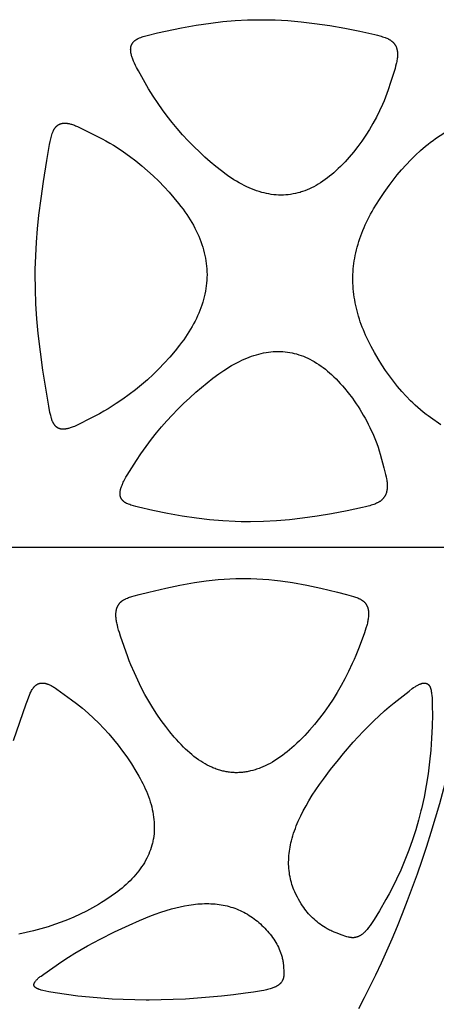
# Model space of a CAD drawing. Header units: millimetres. Extents: x 1250 to 1725, y 0 to 1655.
# Tile 174 of 256: x 1549 to 1581, y 1158 to 1233. Entities that reach past the tile are written whole.
import ezdxf

# ---------------------------------------------------------------- set-up
doc = ezdxf.new("R2010")
doc.units = ezdxf.units.MM
doc.header["$MEASUREMENT"] = 0
doc.layers.add('Crea2D$visibili$tangenti', color=7, linetype='Continuous', true_color=0x000000)

msp = doc.modelspace()

# ---------------------------------------------------------------- linework, layer by layer
at = {"layer": 'Crea2D$visibili$tangenti'}
msp.add_line((1547.003, 1192.518), (1584.598, 1192.518), dxfattribs=at)
for points in [[(1568.79, 1219.42), (1568.696, 1219.421), (1568.602, 1219.425), (1568.415, 1219.436), (1568.228, 1219.454), (1568.042, 1219.478), (1567.857, 1219.508), (1567.673, 1219.544), (1567.49, 1219.585), (1567.308, 1219.633), (1567.112, 1219.69), (1566.917, 1219.754), (1566.724, 1219.823), (1566.533, 1219.898), (1566.345, 1219.978), (1566.158, 1220.064), (1565.974, 1220.153), (1565.791, 1220.247), (1565.586, 1220.36), (1565.384, 1220.477), (1565.184, 1220.599), (1564.987, 1220.725), (1564.793, 1220.855), (1564.601, 1220.989), (1564.224, 1221.266), (1563.795, 1221.605), (1563.376, 1221.957), (1562.967, 1222.32), (1562.567, 1222.693), (1562.12, 1223.13), (1561.683, 1223.578), (1561.257, 1224.037), (1560.845, 1224.508), (1560.462, 1224.97), (1560.091, 1225.442), (1559.733, 1225.924), (1559.387, 1226.414), (1559.013, 1226.976), (1558.833, 1227.262), (1558.658, 1227.551), (1557.892, 1228.907), (1557.743, 1229.179), (1557.663, 1229.334), (1557.587, 1229.49), (1557.516, 1229.648), (1557.482, 1229.728), (1557.45, 1229.809), (1557.427, 1229.873), (1557.404, 1229.937), (1557.383, 1230.002), (1557.364, 1230.067), (1557.347, 1230.132), (1557.331, 1230.198), (1557.324, 1230.232), (1557.318, 1230.265), (1557.312, 1230.298), (1557.307, 1230.332), (1557.3, 1230.393), (1557.298, 1230.423), (1557.295, 1230.454), (1557.294, 1230.485), (1557.293, 1230.516), (1557.293, 1230.547), (1557.294, 1230.578), (1557.295, 1230.609), (1557.298, 1230.64), (1557.301, 1230.671), (1557.305, 1230.701), (1557.31, 1230.732), (1557.313, 1230.747), (1557.317, 1230.762), (1557.32, 1230.777), (1557.324, 1230.792), (1557.328, 1230.807), (1557.333, 1230.821), (1557.337, 1230.834), (1557.341, 1230.847), (1557.35, 1230.872), (1557.361, 1230.897), (1557.372, 1230.922), (1557.384, 1230.946), (1557.396, 1230.97), (1557.41, 1230.993), (1557.424, 1231.017), (1557.439, 1231.039), (1557.455, 1231.061), (1557.471, 1231.083), (1557.488, 1231.104), (1557.506, 1231.124), (1557.524, 1231.144), (1557.543, 1231.164), (1557.562, 1231.183), (1557.584, 1231.203), (1557.607, 1231.222), (1557.63, 1231.241), (1557.654, 1231.259), (1557.679, 1231.276), (1557.704, 1231.293), (1557.729, 1231.309), (1557.755, 1231.325), (1557.781, 1231.34), (1557.807, 1231.354), (1557.834, 1231.368), (1557.861, 1231.382), (1557.916, 1231.407), (1557.972, 1231.432), (1558.065, 1231.47), (1558.16, 1231.504), (1558.255, 1231.537), (1558.351, 1231.566), (1558.545, 1231.621), (1559.344, 1231.815), (1559.95, 1231.949), (1561.168, 1232.191), (1562.286, 1232.39), (1563.408, 1232.559), (1564.342, 1232.67), (1565.28, 1232.751), (1566.219, 1232.802), (1567.159, 1232.821), (1567.277, 1232.821), (1567.394, 1232.821), (1567.871, 1232.816), (1568.348, 1232.802), (1569.299, 1232.75), (1570.325, 1232.661), (1571.347, 1232.541), (1572.504, 1232.368), (1573.658, 1232.166), (1574.805, 1231.941), (1575.945, 1231.687), (1576.145, 1231.637), (1576.345, 1231.584), (1576.444, 1231.555), (1576.543, 1231.524), (1576.641, 1231.491), (1576.738, 1231.456), (1576.804, 1231.43), (1576.869, 1231.403), (1576.934, 1231.374), (1576.966, 1231.359), (1576.997, 1231.343), (1577.028, 1231.326), (1577.059, 1231.309), (1577.089, 1231.292), (1577.119, 1231.273), (1577.149, 1231.254), (1577.178, 1231.235), (1577.207, 1231.214), (1577.234, 1231.193), (1577.258, 1231.174), (1577.281, 1231.154), (1577.304, 1231.134), (1577.326, 1231.113), (1577.348, 1231.092), (1577.369, 1231.07), (1577.389, 1231.047), (1577.409, 1231.024), (1577.429, 1231.001), (1577.447, 1230.977), (1577.465, 1230.952), (1577.483, 1230.927), (1577.499, 1230.902), (1577.515, 1230.876), (1577.53, 1230.85), (1577.545, 1230.823), (1577.559, 1230.794), (1577.572, 1230.765), (1577.585, 1230.736), (1577.596, 1230.706), (1577.607, 1230.676), (1577.617, 1230.646), (1577.626, 1230.615), (1577.635, 1230.584), (1577.642, 1230.553), (1577.649, 1230.522), (1577.656, 1230.49), (1577.661, 1230.459), (1577.666, 1230.427), (1577.671, 1230.395), (1577.674, 1230.364), (1577.678, 1230.332), (1577.682, 1230.265), (1577.684, 1230.198), (1577.684, 1230.13), (1577.682, 1230.063), (1577.678, 1229.995), (1577.672, 1229.928), (1577.665, 1229.861), (1577.656, 1229.794), (1577.642, 1229.705), (1577.626, 1229.617), (1577.607, 1229.53), (1577.587, 1229.442), (1577.543, 1229.269), (1577.494, 1229.096), (1577.16, 1228.011), (1576.982, 1227.472), (1576.879, 1227.184), (1576.768, 1226.899), (1576.652, 1226.616), (1576.53, 1226.335), (1576.305, 1225.849), (1576.066, 1225.369), (1575.811, 1224.898), (1575.54, 1224.436), (1575.256, 1223.989), (1574.957, 1223.551), (1574.643, 1223.124), (1574.316, 1222.706), (1574.002, 1222.33), (1573.84, 1222.146), (1573.676, 1221.965), (1573.508, 1221.787), (1573.337, 1221.612), (1573.162, 1221.441), (1572.983, 1221.274), (1572.825, 1221.132), (1572.664, 1220.994), (1572.499, 1220.859), (1572.332, 1220.728), (1572.161, 1220.601), (1571.987, 1220.479), (1571.81, 1220.362), (1571.63, 1220.251), (1571.464, 1220.155), (1571.295, 1220.064), (1571.124, 1219.978), (1570.951, 1219.898), (1570.775, 1219.823), (1570.597, 1219.753), (1570.416, 1219.69), (1570.325, 1219.661), (1570.234, 1219.633), (1570.057, 1219.585), (1569.879, 1219.543), (1569.699, 1219.507), (1569.519, 1219.477), (1569.337, 1219.453), (1569.155, 1219.436), (1568.972, 1219.425), (1568.881, 1219.421)], [(1550.001, 1213.384), (1550.006, 1213.744), (1550.039, 1214.78), (1550.098, 1215.814), (1550.182, 1216.847), (1550.287, 1217.878), (1550.445, 1219.165), (1550.626, 1220.449), (1550.877, 1222.06), (1550.981, 1222.68), (1551.097, 1223.299), (1551.14, 1223.507), (1551.188, 1223.714), (1551.214, 1223.817), (1551.243, 1223.919), (1551.273, 1224.021), (1551.306, 1224.122), (1551.326, 1224.179), (1551.347, 1224.235), (1551.37, 1224.291), (1551.382, 1224.318), (1551.394, 1224.346), (1551.407, 1224.373), (1551.421, 1224.399), (1551.435, 1224.426), (1551.449, 1224.452), (1551.464, 1224.477), (1551.48, 1224.502), (1551.497, 1224.527), (1551.514, 1224.551), (1551.531, 1224.574), (1551.548, 1224.595), (1551.567, 1224.616), (1551.585, 1224.637), (1551.604, 1224.657), (1551.624, 1224.677), (1551.645, 1224.696), (1551.666, 1224.714), (1551.687, 1224.732), (1551.709, 1224.749), (1551.732, 1224.765), (1551.755, 1224.781), (1551.778, 1224.795), (1551.802, 1224.809), (1551.827, 1224.822), (1551.839, 1224.829), (1551.852, 1224.835), (1551.864, 1224.84), (1551.877, 1224.846), (1551.903, 1224.856), (1551.929, 1224.866), (1551.956, 1224.875), (1551.982, 1224.882), (1552.009, 1224.889), (1552.037, 1224.896), (1552.064, 1224.901), (1552.092, 1224.906), (1552.119, 1224.91), (1552.147, 1224.913), (1552.175, 1224.915), (1552.203, 1224.917), (1552.231, 1224.918), (1552.258, 1224.918), (1552.286, 1224.918), (1552.317, 1224.917), (1552.348, 1224.915), (1552.38, 1224.913), (1552.41, 1224.91), (1552.441, 1224.906), (1552.472, 1224.902), (1552.503, 1224.897), (1552.533, 1224.892), (1552.594, 1224.88), (1552.655, 1224.866), (1552.715, 1224.85), (1552.775, 1224.833), (1552.853, 1224.809), (1552.931, 1224.783), (1553.008, 1224.755), (1553.085, 1224.725), (1553.16, 1224.694), (1553.236, 1224.661), (1553.385, 1224.592), (1554.654, 1223.96), (1555.119, 1223.718), (1555.407, 1223.559), (1555.691, 1223.394), (1555.972, 1223.224), (1556.25, 1223.048), (1556.739, 1222.723), (1557.216, 1222.384), (1557.683, 1222.029), (1558.139, 1221.661), (1558.584, 1221.28), (1559.018, 1220.886), (1559.44, 1220.479), (1559.85, 1220.06), (1560.233, 1219.646), (1560.602, 1219.222), (1560.958, 1218.786), (1561.13, 1218.563), (1561.298, 1218.337), (1561.439, 1218.14), (1561.577, 1217.941), (1561.71, 1217.739), (1561.84, 1217.535), (1561.965, 1217.327), (1562.085, 1217.117), (1562.199, 1216.904), (1562.309, 1216.689), (1562.404, 1216.487), (1562.495, 1216.283), (1562.58, 1216.077), (1562.659, 1215.868), (1562.733, 1215.658), (1562.802, 1215.446), (1562.864, 1215.232), (1562.921, 1215.016), (1562.968, 1214.813), (1563.009, 1214.608), (1563.045, 1214.402), (1563.074, 1214.196), (1563.097, 1213.989), (1563.114, 1213.78), (1563.124, 1213.572), (1563.127, 1213.362), (1563.127, 1213.342), (1563.124, 1213.129), (1563.114, 1212.916), (1563.098, 1212.704), (1563.075, 1212.493), (1563.045, 1212.282), (1563.01, 1212.072), (1562.968, 1211.864), (1562.92, 1211.656), (1562.865, 1211.444), (1562.803, 1211.233), (1562.736, 1211.024), (1562.663, 1210.816), (1562.585, 1210.611), (1562.501, 1210.408), (1562.413, 1210.206), (1562.32, 1210.007), (1562.214, 1209.794), (1562.103, 1209.583), (1561.988, 1209.374), (1561.868, 1209.169), (1561.743, 1208.966), (1561.614, 1208.765), (1561.481, 1208.567), (1561.345, 1208.372), (1561.188, 1208.157), (1561.027, 1207.946), (1560.695, 1207.53), (1560.285, 1207.045), (1559.861, 1206.574), (1559.445, 1206.141), (1559.015, 1205.722), (1558.573, 1205.317), (1558.118, 1204.925), (1557.652, 1204.547), (1557.174, 1204.182), (1556.687, 1203.832), (1556.19, 1203.495), (1555.878, 1203.293), (1555.562, 1203.097), (1555.242, 1202.908), (1554.918, 1202.725), (1554.353, 1202.427), (1553.147, 1201.828), (1552.989, 1201.757), (1552.909, 1201.724), (1552.828, 1201.692), (1552.747, 1201.662), (1552.664, 1201.634), (1552.607, 1201.616), (1552.548, 1201.6), (1552.489, 1201.584), (1552.43, 1201.571), (1552.371, 1201.56), (1552.341, 1201.555), (1552.311, 1201.551), (1552.281, 1201.547), (1552.251, 1201.544), (1552.22, 1201.542), (1552.19, 1201.54), (1552.162, 1201.539), (1552.134, 1201.539), (1552.106, 1201.539), (1552.078, 1201.54), (1552.049, 1201.542), (1552.021, 1201.545), (1551.993, 1201.549), (1551.965, 1201.554), (1551.937, 1201.559), (1551.909, 1201.566), (1551.882, 1201.573), (1551.868, 1201.577), (1551.855, 1201.582), (1551.841, 1201.586), (1551.828, 1201.591), (1551.815, 1201.596), (1551.802, 1201.601), (1551.789, 1201.607), (1551.776, 1201.612), (1551.763, 1201.618), (1551.751, 1201.625), (1551.739, 1201.631), (1551.727, 1201.637), (1551.716, 1201.644), (1551.704, 1201.651), (1551.693, 1201.658), (1551.682, 1201.665), (1551.671, 1201.673), (1551.66, 1201.68), (1551.65, 1201.688), (1551.639, 1201.696), (1551.618, 1201.713), (1551.598, 1201.73), (1551.579, 1201.748), (1551.559, 1201.767), (1551.541, 1201.786), (1551.523, 1201.806), (1551.506, 1201.826), (1551.489, 1201.847), (1551.472, 1201.869), (1551.457, 1201.89), (1551.442, 1201.912), (1551.425, 1201.938), (1551.409, 1201.965), (1551.393, 1201.992), (1551.379, 1202.02), (1551.365, 1202.048), (1551.351, 1202.076), (1551.339, 1202.104), (1551.326, 1202.133), (1551.303, 1202.191), (1551.282, 1202.25), (1551.263, 1202.309), (1551.244, 1202.369), (1551.212, 1202.483), (1551.182, 1202.597), (1551.129, 1202.827), (1551.04, 1203.29), (1550.8, 1204.671), (1550.583, 1206.057), (1550.394, 1207.446), (1550.235, 1208.839), (1550.132, 1209.972), (1550.056, 1211.108), (1550.011, 1212.245)], [(1568.563, 1207.486), (1568.741, 1207.481), (1568.919, 1207.471), (1569.096, 1207.455), (1569.273, 1207.433), (1569.449, 1207.404), (1569.624, 1207.37), (1569.798, 1207.331), (1569.97, 1207.285), (1570.146, 1207.232), (1570.32, 1207.173), (1570.493, 1207.108), (1570.663, 1207.037), (1570.83, 1206.961), (1570.996, 1206.88), (1571.159, 1206.795), (1571.319, 1206.704), (1571.497, 1206.596), (1571.671, 1206.483), (1571.842, 1206.364), (1572.009, 1206.241), (1572.173, 1206.113), (1572.334, 1205.981), (1572.492, 1205.845), (1572.646, 1205.706), (1572.818, 1205.543), (1572.987, 1205.377), (1573.151, 1205.207), (1573.312, 1205.034), (1573.469, 1204.857), (1573.624, 1204.677), (1573.923, 1204.31), (1574.232, 1203.903), (1574.382, 1203.696), (1574.528, 1203.486), (1574.67, 1203.274), (1574.808, 1203.059), (1574.942, 1202.841), (1575.072, 1202.621), (1575.202, 1202.39), (1575.328, 1202.156), (1575.45, 1201.92), (1575.567, 1201.682), (1575.68, 1201.441), (1575.788, 1201.199), (1575.992, 1200.708), (1576.096, 1200.439), (1576.194, 1200.169), (1576.286, 1199.896), (1576.371, 1199.62), (1576.65, 1198.589), (1576.777, 1198.07), (1576.814, 1197.906), (1576.846, 1197.742), (1576.86, 1197.659), (1576.873, 1197.576), (1576.883, 1197.493), (1576.891, 1197.409), (1576.896, 1197.345), (1576.899, 1197.28), (1576.9, 1197.215), (1576.9, 1197.15), (1576.897, 1197.085), (1576.893, 1197.02), (1576.887, 1196.956), (1576.879, 1196.892), (1576.874, 1196.86), (1576.868, 1196.829), (1576.862, 1196.799), (1576.855, 1196.768), (1576.847, 1196.737), (1576.839, 1196.707), (1576.83, 1196.676), (1576.82, 1196.646), (1576.809, 1196.616), (1576.798, 1196.587), (1576.786, 1196.557), (1576.774, 1196.528), (1576.761, 1196.5), (1576.746, 1196.472), (1576.732, 1196.444), (1576.716, 1196.416), (1576.7, 1196.389), (1576.682, 1196.363), (1576.664, 1196.337), (1576.646, 1196.312), (1576.626, 1196.287), (1576.606, 1196.262), (1576.586, 1196.239), (1576.565, 1196.215), (1576.543, 1196.192), (1576.52, 1196.17), (1576.497, 1196.149), (1576.474, 1196.127), (1576.45, 1196.107), (1576.425, 1196.087), (1576.401, 1196.068), (1576.375, 1196.049), (1576.347, 1196.029), (1576.318, 1196.01), (1576.289, 1195.991), (1576.259, 1195.973), (1576.229, 1195.956), (1576.198, 1195.939), (1576.167, 1195.923), (1576.136, 1195.908), (1576.073, 1195.878), (1576.009, 1195.851), (1575.944, 1195.825), (1575.879, 1195.8), (1575.774, 1195.763), (1575.667, 1195.729), (1575.56, 1195.697), (1575.453, 1195.666), (1575.237, 1195.611), (1575.019, 1195.559), (1573.828, 1195.302), (1572.631, 1195.077), (1571.532, 1194.893), (1570.429, 1194.734), (1569.438, 1194.62), (1568.443, 1194.535), (1567.446, 1194.481), (1566.448, 1194.461), (1566.331, 1194.461), (1566.213, 1194.461), (1565.74, 1194.466), (1565.268, 1194.479), (1564.324, 1194.53), (1563.327, 1194.616), (1562.332, 1194.734), (1561.218, 1194.903), (1560.108, 1195.102), (1558.999, 1195.323), (1557.897, 1195.576), (1557.701, 1195.626), (1557.506, 1195.68), (1557.409, 1195.71), (1557.313, 1195.742), (1557.218, 1195.776), (1557.123, 1195.813), (1557.068, 1195.837), (1557.013, 1195.862), (1556.985, 1195.876), (1556.959, 1195.889), (1556.932, 1195.904), (1556.906, 1195.918), (1556.88, 1195.934), (1556.855, 1195.95), (1556.83, 1195.966), (1556.806, 1195.983), (1556.782, 1196.001), (1556.759, 1196.02), (1556.747, 1196.03), (1556.736, 1196.04), (1556.725, 1196.05), (1556.714, 1196.06), (1556.696, 1196.079), (1556.678, 1196.098), (1556.661, 1196.117), (1556.644, 1196.138), (1556.628, 1196.158), (1556.613, 1196.18), (1556.598, 1196.201), (1556.584, 1196.224), (1556.571, 1196.246), (1556.559, 1196.27), (1556.553, 1196.281), (1556.548, 1196.293), (1556.542, 1196.305), (1556.537, 1196.317), (1556.532, 1196.329), (1556.527, 1196.341), (1556.523, 1196.353), (1556.518, 1196.366), (1556.514, 1196.378), (1556.51, 1196.391), (1556.507, 1196.403), (1556.503, 1196.416), (1556.5, 1196.43), (1556.497, 1196.445), (1556.494, 1196.459), (1556.491, 1196.474), (1556.489, 1196.489), (1556.487, 1196.504), (1556.485, 1196.519), (1556.483, 1196.534), (1556.481, 1196.563), (1556.48, 1196.594), (1556.48, 1196.624), (1556.48, 1196.654), (1556.481, 1196.684), (1556.484, 1196.714), (1556.486, 1196.744), (1556.49, 1196.774), (1556.494, 1196.804), (1556.498, 1196.833), (1556.509, 1196.892), (1556.516, 1196.925), (1556.524, 1196.957), (1556.532, 1196.99), (1556.541, 1197.023), (1556.561, 1197.087), (1556.583, 1197.151), (1556.606, 1197.214), (1556.632, 1197.277), (1556.658, 1197.339), (1556.686, 1197.401), (1556.723, 1197.481), (1556.762, 1197.559), (1556.845, 1197.715), (1556.932, 1197.868), (1557.022, 1198.018), (1557.736, 1199.138), (1558.073, 1199.652), (1558.271, 1199.938), (1558.473, 1200.221), (1558.891, 1200.778), (1559.265, 1201.25), (1559.65, 1201.714), (1560.046, 1202.168), (1560.453, 1202.612), (1560.892, 1203.068), (1561.343, 1203.513), (1561.805, 1203.947), (1562.276, 1204.37), (1562.701, 1204.735), (1563.133, 1205.09), (1563.575, 1205.434), (1564.027, 1205.763), (1564.412, 1206.025), (1564.607, 1206.152), (1564.805, 1206.274), (1565.005, 1206.393), (1565.208, 1206.508), (1565.413, 1206.618), (1565.62, 1206.723), (1565.798, 1206.809), (1565.978, 1206.89), (1566.159, 1206.967), (1566.342, 1207.04), (1566.527, 1207.108), (1566.714, 1207.172), (1566.902, 1207.23), (1567.092, 1207.283), (1567.272, 1207.328), (1567.454, 1207.367), (1567.637, 1207.401), (1567.821, 1207.43), (1568.006, 1207.453), (1568.191, 1207.47), (1568.377, 1207.481)], [(1565.374, 1175.299), (1565.288, 1175.301), (1565.202, 1175.304), (1565.115, 1175.309), (1565.029, 1175.315), (1564.943, 1175.323), (1564.857, 1175.333), (1564.771, 1175.344), (1564.686, 1175.357), (1564.6, 1175.372), (1564.515, 1175.388), (1564.431, 1175.405), (1564.346, 1175.424), (1564.262, 1175.445), (1564.179, 1175.467), (1564.095, 1175.491), (1564.013, 1175.516), (1563.923, 1175.546), (1563.834, 1175.577), (1563.745, 1175.609), (1563.658, 1175.644), (1563.57, 1175.68), (1563.484, 1175.717), (1563.312, 1175.797), (1563.144, 1175.882), (1562.978, 1175.973), (1562.816, 1176.069), (1562.656, 1176.17), (1562.478, 1176.29), (1562.304, 1176.415), (1562.133, 1176.546), (1561.966, 1176.68), (1561.803, 1176.82), (1561.643, 1176.963), (1561.486, 1177.109), (1561.332, 1177.259), (1561.149, 1177.444), (1560.971, 1177.633), (1560.796, 1177.825), (1560.625, 1178.021), (1560.293, 1178.421), (1559.973, 1178.831), (1559.63, 1179.298), (1559.3, 1179.774), (1558.984, 1180.26), (1558.684, 1180.754), (1558.384, 1181.283), (1558.099, 1181.821), (1557.831, 1182.366), (1557.576, 1182.919), (1557.315, 1183.532), (1557.191, 1183.841), (1557.073, 1184.153), (1556.528, 1185.722), (1556.43, 1186.018), (1556.373, 1186.199), (1556.322, 1186.38), (1556.275, 1186.563), (1556.254, 1186.655), (1556.234, 1186.747), (1556.22, 1186.822), (1556.207, 1186.897), (1556.195, 1186.972), (1556.185, 1187.048), (1556.177, 1187.123), (1556.171, 1187.199), (1556.167, 1187.275), (1556.166, 1187.351), (1556.167, 1187.419), (1556.17, 1187.486), (1556.172, 1187.52), (1556.175, 1187.553), (1556.178, 1187.587), (1556.182, 1187.62), (1556.187, 1187.654), (1556.193, 1187.687), (1556.199, 1187.72), (1556.206, 1187.753), (1556.214, 1187.786), (1556.223, 1187.818), (1556.232, 1187.85), (1556.243, 1187.882), (1556.253, 1187.911), (1556.264, 1187.939), (1556.276, 1187.967), (1556.288, 1187.995), (1556.301, 1188.023), (1556.315, 1188.05), (1556.329, 1188.076), (1556.345, 1188.103), (1556.361, 1188.129), (1556.377, 1188.154), (1556.395, 1188.179), (1556.413, 1188.203), (1556.431, 1188.227), (1556.451, 1188.251), (1556.471, 1188.273), (1556.491, 1188.295), (1556.512, 1188.316), (1556.534, 1188.336), (1556.556, 1188.356), (1556.578, 1188.375), (1556.602, 1188.394), (1556.625, 1188.412), (1556.649, 1188.429), (1556.674, 1188.446), (1556.698, 1188.462), (1556.724, 1188.478), (1556.749, 1188.494), (1556.775, 1188.509), (1556.827, 1188.537), (1556.88, 1188.565), (1556.921, 1188.584), (1556.962, 1188.603), (1557.045, 1188.638), (1557.128, 1188.671), (1557.213, 1188.702), (1557.298, 1188.73), (1557.384, 1188.757), (1557.557, 1188.808), (1557.942, 1188.913), (1558.683, 1189.095), (1559.97, 1189.391), (1561.062, 1189.619), (1562.16, 1189.817), (1563.063, 1189.948), (1563.517, 1190.002), (1563.971, 1190.048), (1564.426, 1190.084), (1564.882, 1190.111), (1565.339, 1190.128), (1565.795, 1190.134), (1565.907, 1190.134), (1566.018, 1190.134), (1566.475, 1190.128), (1566.931, 1190.111), (1567.387, 1190.084), (1567.842, 1190.048), (1568.296, 1190.003), (1568.75, 1189.949), (1569.654, 1189.817), (1570.743, 1189.62), (1571.826, 1189.391), (1573.087, 1189.095), (1573.775, 1188.921), (1574.146, 1188.816), (1574.315, 1188.765), (1574.399, 1188.738), (1574.483, 1188.71), (1574.566, 1188.679), (1574.647, 1188.646), (1574.728, 1188.61), (1574.768, 1188.592), (1574.808, 1188.572), (1574.86, 1188.544), (1574.912, 1188.515), (1574.937, 1188.499), (1574.962, 1188.484), (1574.987, 1188.467), (1575.011, 1188.45), (1575.035, 1188.433), (1575.059, 1188.415), (1575.082, 1188.397), (1575.104, 1188.378), (1575.126, 1188.358), (1575.148, 1188.338), (1575.168, 1188.317), (1575.188, 1188.296), (1575.208, 1188.273), (1575.226, 1188.251), (1575.245, 1188.227), (1575.262, 1188.203), (1575.279, 1188.179), (1575.294, 1188.154), (1575.31, 1188.128), (1575.324, 1188.102), (1575.338, 1188.076), (1575.351, 1188.049), (1575.364, 1188.022), (1575.375, 1187.995), (1575.386, 1187.967), (1575.397, 1187.939), (1575.406, 1187.911), (1575.415, 1187.883), (1575.424, 1187.851), (1575.432, 1187.818), (1575.44, 1187.785), (1575.446, 1187.752), (1575.452, 1187.719), (1575.457, 1187.686), (1575.461, 1187.653), (1575.465, 1187.62), (1575.468, 1187.586), (1575.47, 1187.553), (1575.472, 1187.486), (1575.473, 1187.418), (1575.471, 1187.351), (1575.467, 1187.272), (1575.46, 1187.194), (1575.451, 1187.115), (1575.44, 1187.037), (1575.427, 1186.959), (1575.413, 1186.881), (1575.397, 1186.804), (1575.379, 1186.726), (1575.356, 1186.631), (1575.331, 1186.536), (1575.275, 1186.348), (1575.215, 1186.161), (1575.151, 1185.975), (1574.747, 1184.893), (1574.498, 1184.259), (1574.367, 1183.945), (1574.23, 1183.634), (1573.941, 1183.019), (1573.668, 1182.483), (1573.38, 1181.955), (1573.077, 1181.435), (1572.758, 1180.925), (1572.425, 1180.424), (1572.077, 1179.933), (1571.714, 1179.454), (1571.336, 1178.985), (1570.971, 1178.56), (1570.593, 1178.147), (1570.399, 1177.945), (1570.201, 1177.747), (1570, 1177.552), (1569.794, 1177.362), (1569.619, 1177.205), (1569.441, 1177.052), (1569.26, 1176.903), (1569.076, 1176.757), (1568.889, 1176.616), (1568.698, 1176.479), (1568.504, 1176.348), (1568.306, 1176.222), (1568.129, 1176.116), (1567.95, 1176.015), (1567.767, 1175.919), (1567.582, 1175.829), (1567.394, 1175.744), (1567.203, 1175.666), (1567.107, 1175.63), (1567.01, 1175.595), (1566.912, 1175.562), (1566.814, 1175.53), (1566.639, 1175.479), (1566.461, 1175.434), (1566.372, 1175.413), (1566.283, 1175.394), (1566.193, 1175.377), (1566.103, 1175.362), (1566.012, 1175.348), (1565.922, 1175.336), (1565.831, 1175.325), (1565.74, 1175.316), (1565.649, 1175.309), (1565.557, 1175.304), (1565.466, 1175.301)], [(1579.475, 1172.389), (1579.283, 1171.663), (1579.072, 1170.942), (1578.818, 1170.16), (1578.542, 1169.384), (1578.246, 1168.613), (1577.927, 1167.85), (1577.61, 1167.156), (1577.27, 1166.473), (1577.039, 1166.036), (1576.799, 1165.603), (1576.303, 1164.748), (1575.905, 1164.099), (1575.695, 1163.783), (1575.585, 1163.627), (1575.472, 1163.474), (1575.415, 1163.401), (1575.358, 1163.329), (1575.299, 1163.259), (1575.238, 1163.19), (1575.206, 1163.157), (1575.174, 1163.124), (1575.141, 1163.092), (1575.108, 1163.061), (1575.074, 1163.031), (1575.039, 1163.001), (1575.003, 1162.972), (1574.966, 1162.945), (1574.936, 1162.924), (1574.906, 1162.903), (1574.875, 1162.884), (1574.844, 1162.865), (1574.812, 1162.847), (1574.78, 1162.829), (1574.747, 1162.813), (1574.714, 1162.798), (1574.68, 1162.783), (1574.647, 1162.77), (1574.612, 1162.757), (1574.578, 1162.746), (1574.543, 1162.736), (1574.508, 1162.727), (1574.473, 1162.719), (1574.455, 1162.716), (1574.437, 1162.713), (1574.414, 1162.708), (1574.392, 1162.705), (1574.369, 1162.702), (1574.347, 1162.699), (1574.324, 1162.698), (1574.302, 1162.696), (1574.279, 1162.696), (1574.257, 1162.696), (1574.235, 1162.696), (1574.212, 1162.697), (1574.19, 1162.698), (1574.168, 1162.7), (1574.146, 1162.702), (1574.123, 1162.704), (1574.079, 1162.71), (1574.035, 1162.718), (1573.991, 1162.727), (1573.948, 1162.737), (1573.904, 1162.748), (1573.817, 1162.772), (1573.731, 1162.799), (1573.447, 1162.895), (1573.003, 1163.057), (1572.842, 1163.12), (1572.753, 1163.158), (1572.664, 1163.198), (1572.577, 1163.24), (1572.49, 1163.283), (1572.404, 1163.328), (1572.319, 1163.374), (1572.235, 1163.423), (1572.151, 1163.472), (1572.024, 1163.552), (1571.899, 1163.636), (1571.776, 1163.722), (1571.655, 1163.812), (1571.537, 1163.906), (1571.422, 1164.002), (1571.309, 1164.102), (1571.199, 1164.204), (1571.092, 1164.31), (1570.988, 1164.418), (1570.887, 1164.529), (1570.789, 1164.643), (1570.694, 1164.76), (1570.603, 1164.879), (1570.514, 1165.001), (1570.43, 1165.125), (1570.325, 1165.291), (1570.225, 1165.459), (1570.129, 1165.631), (1570.037, 1165.803), (1569.899, 1166.074), (1569.834, 1166.212), (1569.773, 1166.351), (1569.717, 1166.488), (1569.666, 1166.627), (1569.618, 1166.768), (1569.575, 1166.911), (1569.536, 1167.054), (1569.501, 1167.199), (1569.47, 1167.344), (1569.443, 1167.49), (1569.418, 1167.653), (1569.397, 1167.817), (1569.382, 1167.98), (1569.371, 1168.144), (1569.365, 1168.309), (1569.364, 1168.473), (1569.367, 1168.638), (1569.374, 1168.803), (1569.386, 1168.967), (1569.402, 1169.131), (1569.422, 1169.294), (1569.446, 1169.457), (1569.474, 1169.62), (1569.506, 1169.781), (1569.541, 1169.942), (1569.581, 1170.102), (1569.632, 1170.293), (1569.687, 1170.483), (1569.747, 1170.672), (1569.811, 1170.859), (1569.878, 1171.046), (1569.95, 1171.23), (1570.025, 1171.414), (1570.103, 1171.596), (1570.193, 1171.795), (1570.286, 1171.993), (1570.484, 1172.384), (1570.693, 1172.769), (1570.913, 1173.148), (1571.174, 1173.574), (1571.447, 1173.993), (1571.73, 1174.405), (1572.022, 1174.811), (1572.571, 1175.533), (1573.166, 1176.287), (1573.558, 1176.765), (1574.298, 1177.625), (1574.679, 1178.045), (1575.068, 1178.459), (1575.465, 1178.865), (1575.869, 1179.263), (1576.281, 1179.653), (1576.701, 1180.034), (1577.057, 1180.344), (1577.421, 1180.643), (1578.564, 1181.532), (1578.816, 1181.723), (1578.918, 1181.796), (1579.022, 1181.865), (1579.075, 1181.898), (1579.129, 1181.931), (1579.183, 1181.962), (1579.237, 1181.992), (1579.28, 1182.014), (1579.324, 1182.035), (1579.367, 1182.055), (1579.412, 1182.074), (1579.434, 1182.083), (1579.457, 1182.091), (1579.479, 1182.099), (1579.502, 1182.107), (1579.525, 1182.114), (1579.548, 1182.12), (1579.572, 1182.127), (1579.595, 1182.132), (1579.607, 1182.135), (1579.619, 1182.138), (1579.631, 1182.141), (1579.644, 1182.143), (1579.656, 1182.145), (1579.669, 1182.147), (1579.681, 1182.148), (1579.694, 1182.149), (1579.707, 1182.15), (1579.72, 1182.15), (1579.732, 1182.15), (1579.745, 1182.15), (1579.758, 1182.149), (1579.771, 1182.148), (1579.784, 1182.147), (1579.797, 1182.146), (1579.809, 1182.144), (1579.822, 1182.142), (1579.835, 1182.139), (1579.847, 1182.136), (1579.86, 1182.133), (1579.872, 1182.13), (1579.885, 1182.126), (1579.897, 1182.122), (1579.909, 1182.118), (1579.92, 1182.113), (1579.932, 1182.108), (1579.944, 1182.103), (1579.955, 1182.097), (1579.966, 1182.091), (1579.977, 1182.085), (1579.987, 1182.078), (1579.998, 1182.071), (1580.009, 1182.063), (1580.019, 1182.055), (1580.029, 1182.047), (1580.039, 1182.039), (1580.048, 1182.03), (1580.057, 1182.021), (1580.066, 1182.011), (1580.075, 1182.002), (1580.083, 1181.992), (1580.092, 1181.982), (1580.1, 1181.971), (1580.107, 1181.961), (1580.115, 1181.95), (1580.122, 1181.939), (1580.129, 1181.928), (1580.136, 1181.916), (1580.143, 1181.905), (1580.149, 1181.893), (1580.156, 1181.881), (1580.168, 1181.857), (1580.179, 1181.832), (1580.189, 1181.807), (1580.199, 1181.782), (1580.208, 1181.757), (1580.216, 1181.731), (1580.227, 1181.695), (1580.237, 1181.658), (1580.246, 1181.621), (1580.254, 1181.585), (1580.261, 1181.548), (1580.267, 1181.511), (1580.278, 1181.437), (1580.292, 1181.325), (1580.304, 1181.212), (1580.321, 1180.985), (1580.336, 1180.674), (1580.344, 1180.363), (1580.345, 1179.741), (1580.326, 1178.834), (1580.285, 1177.927), (1580.222, 1177.021), (1580.135, 1176.118), (1580.022, 1175.218), (1579.881, 1174.321), (1579.712, 1173.43), (1579.513, 1172.544)], [(1563.103, 1165.305), (1563.263, 1165.303), (1563.423, 1165.296), (1563.583, 1165.287), (1563.742, 1165.273), (1563.901, 1165.256), (1564.059, 1165.236), (1564.217, 1165.211), (1564.374, 1165.182), (1564.521, 1165.152), (1564.667, 1165.118), (1564.813, 1165.08), (1564.958, 1165.039), (1565.101, 1164.994), (1565.243, 1164.946), (1565.384, 1164.893), (1565.523, 1164.837), (1565.666, 1164.775), (1565.806, 1164.708), (1565.945, 1164.638), (1566.081, 1164.564), (1566.216, 1164.486), (1566.348, 1164.405), (1566.478, 1164.32), (1566.606, 1164.232), (1566.732, 1164.141), (1566.856, 1164.046), (1566.977, 1163.949), (1567.097, 1163.848), (1567.213, 1163.745), (1567.328, 1163.64), (1567.44, 1163.531), (1567.549, 1163.42), (1567.655, 1163.309), (1567.758, 1163.195), (1567.858, 1163.078), (1567.955, 1162.96), (1568.05, 1162.839), (1568.141, 1162.715), (1568.228, 1162.589), (1568.312, 1162.46), (1568.386, 1162.338), (1568.457, 1162.214), (1568.524, 1162.088), (1568.587, 1161.961), (1568.646, 1161.831), (1568.701, 1161.699), (1568.751, 1161.566), (1568.774, 1161.498), (1568.797, 1161.431), (1568.82, 1161.355), (1568.841, 1161.279), (1568.861, 1161.203), (1568.88, 1161.126), (1568.897, 1161.049), (1568.912, 1160.971), (1568.926, 1160.893), (1568.938, 1160.815), (1568.952, 1160.713), (1568.963, 1160.611), (1568.972, 1160.509), (1568.979, 1160.406), (1568.989, 1160.201), (1568.994, 1159.995), (1568.995, 1159.903), (1568.995, 1159.857), (1568.993, 1159.811), (1568.992, 1159.788), (1568.99, 1159.765), (1568.988, 1159.742), (1568.985, 1159.72), (1568.982, 1159.697), (1568.978, 1159.674), (1568.974, 1159.652), (1568.968, 1159.629), (1568.963, 1159.61), (1568.958, 1159.59), (1568.952, 1159.571), (1568.946, 1159.551), (1568.939, 1159.532), (1568.931, 1159.513), (1568.924, 1159.494), (1568.916, 1159.476), (1568.907, 1159.457), (1568.898, 1159.439), (1568.889, 1159.421), (1568.88, 1159.403), (1568.87, 1159.385), (1568.86, 1159.368), (1568.84, 1159.334), (1568.824, 1159.311), (1568.808, 1159.29), (1568.791, 1159.268), (1568.774, 1159.247), (1568.756, 1159.227), (1568.737, 1159.207), (1568.718, 1159.188), (1568.699, 1159.169), (1568.679, 1159.15), (1568.658, 1159.133), (1568.637, 1159.115), (1568.616, 1159.098), (1568.594, 1159.082), (1568.572, 1159.066), (1568.55, 1159.05), (1568.527, 1159.035), (1568.498, 1159.017), (1568.469, 1159), (1568.44, 1158.983), (1568.41, 1158.967), (1568.38, 1158.951), (1568.349, 1158.936), (1568.318, 1158.922), (1568.287, 1158.908), (1568.225, 1158.882), (1568.161, 1158.857), (1568.097, 1158.834), (1568.032, 1158.813), (1567.941, 1158.785), (1567.849, 1158.76), (1567.757, 1158.736), (1567.664, 1158.715), (1567.477, 1158.675), (1567.29, 1158.64), (1566.684, 1158.54), (1566.077, 1158.453), (1565.159, 1158.336), (1564.239, 1158.233), (1563.318, 1158.144), (1562.395, 1158.071), (1561.472, 1158.012), (1560.547, 1157.97), (1559.622, 1157.944), (1558.697, 1157.934), (1558.588, 1157.934), (1558.48, 1157.934), (1557.601, 1157.943), (1556.722, 1157.968), (1555.872, 1158.01), (1555.024, 1158.068), (1554.143, 1158.147), (1553.264, 1158.243), (1552.388, 1158.358), (1551.514, 1158.49), (1551.046, 1158.571), (1550.813, 1158.617), (1550.58, 1158.669), (1550.456, 1158.7), (1550.394, 1158.717), (1550.333, 1158.736), (1550.303, 1158.746), (1550.273, 1158.757), (1550.243, 1158.768), (1550.213, 1158.78), (1550.184, 1158.793), (1550.155, 1158.806), (1550.126, 1158.82), (1550.098, 1158.835), (1550.079, 1158.846), (1550.061, 1158.856), (1550.052, 1158.862), (1550.044, 1158.868), (1550.035, 1158.874), (1550.026, 1158.88), (1550.018, 1158.886), (1550.01, 1158.893), (1550.002, 1158.899), (1549.994, 1158.906), (1549.986, 1158.913), (1549.979, 1158.921), (1549.972, 1158.928), (1549.968, 1158.932), (1549.965, 1158.936), (1549.96, 1158.943), (1549.955, 1158.949), (1549.95, 1158.956), (1549.945, 1158.962), (1549.941, 1158.969), (1549.937, 1158.976), (1549.933, 1158.983), (1549.929, 1158.99), (1549.925, 1158.998), (1549.922, 1159.005), (1549.919, 1159.013), (1549.916, 1159.02), (1549.913, 1159.028), (1549.911, 1159.035), (1549.909, 1159.043), (1549.908, 1159.047), (1549.907, 1159.051), (1549.906, 1159.055), (1549.905, 1159.06), (1549.904, 1159.065), (1549.904, 1159.069), (1549.903, 1159.074), (1549.903, 1159.079), (1549.902, 1159.083), (1549.902, 1159.088), (1549.902, 1159.093), (1549.902, 1159.097), (1549.902, 1159.102), (1549.902, 1159.107), (1549.902, 1159.111), (1549.902, 1159.116), (1549.903, 1159.125), (1549.904, 1159.135), (1549.906, 1159.144), (1549.907, 1159.153), (1549.909, 1159.162), (1549.911, 1159.172), (1549.914, 1159.181), (1549.916, 1159.19), (1549.919, 1159.199), (1549.923, 1159.208), (1549.926, 1159.217), (1549.93, 1159.226), (1549.933, 1159.235), (1549.937, 1159.244), (1549.941, 1159.253), (1549.946, 1159.261), (1549.95, 1159.27), (1549.96, 1159.287), (1549.969, 1159.303), (1549.979, 1159.319), (1549.99, 1159.334), (1550.017, 1159.37), (1550.046, 1159.406), (1550.076, 1159.441), (1550.107, 1159.475), (1550.138, 1159.508), (1550.171, 1159.541), (1550.204, 1159.573), (1550.238, 1159.604), (1550.287, 1159.647), (1550.338, 1159.689), (1550.39, 1159.73), (1550.442, 1159.77), (1550.655, 1159.923), (1551.339, 1160.404), (1552.03, 1160.875), (1552.531, 1161.199), (1553.038, 1161.513), (1553.992, 1162.068), (1554.963, 1162.592), (1556.059, 1163.142), (1557.17, 1163.663), (1557.965, 1164.013), (1558.77, 1164.341), (1559.177, 1164.493), (1559.587, 1164.637), (1560, 1164.771), (1560.416, 1164.893), (1560.746, 1164.98), (1561.077, 1165.059), (1561.411, 1165.129), (1561.747, 1165.188), (1562.084, 1165.236), (1562.253, 1165.256), (1562.422, 1165.272), (1562.592, 1165.286), (1562.762, 1165.296), (1562.932, 1165.302)]]:
    msp.add_lwpolyline(points, close=True, dxfattribs=at)
for points in [[(1581, 1201.867), (1580.201, 1202.425), (1580.032, 1202.548), (1579.866, 1202.673), (1579.652, 1202.842), (1579.442, 1203.016), (1579.235, 1203.194), (1579.033, 1203.377), (1578.855, 1203.545), (1578.68, 1203.715), (1578.338, 1204.066), (1578.009, 1204.428), (1577.691, 1204.8), (1577.372, 1205.197), (1577.065, 1205.604), (1576.772, 1206.02), (1576.492, 1206.445), (1576.202, 1206.919), (1575.924, 1207.401), (1575.674, 1207.857), (1575.437, 1208.321), (1575.249, 1208.721), (1575.16, 1208.923), (1575.075, 1209.127), (1574.994, 1209.332), (1574.916, 1209.539), (1574.842, 1209.747), (1574.772, 1209.957), (1574.708, 1210.162), (1574.648, 1210.369), (1574.592, 1210.576), (1574.54, 1210.785), (1574.493, 1210.994), (1574.45, 1211.205), (1574.411, 1211.416), (1574.377, 1211.628), (1574.348, 1211.841), (1574.323, 1212.054), (1574.303, 1212.268), (1574.289, 1212.482), (1574.279, 1212.697), (1574.274, 1212.912), (1574.275, 1213.127), (1574.281, 1213.342), (1574.282, 1213.363), (1574.293, 1213.57), (1574.308, 1213.778), (1574.329, 1213.986), (1574.353, 1214.193), (1574.383, 1214.399), (1574.417, 1214.605), (1574.455, 1214.81), (1574.498, 1215.014), (1574.549, 1215.233), (1574.605, 1215.45), (1574.667, 1215.666), (1574.732, 1215.881), (1574.803, 1216.095), (1574.877, 1216.307), (1574.956, 1216.518), (1575.039, 1216.727), (1575.127, 1216.938), (1575.219, 1217.148), (1575.315, 1217.356), (1575.414, 1217.562), (1575.517, 1217.766), (1575.624, 1217.968), (1575.735, 1218.169), (1575.849, 1218.367), (1576.069, 1218.729), (1576.298, 1219.086), (1576.661, 1219.629), (1577.039, 1220.163), (1577.348, 1220.572), (1577.668, 1220.972), (1578, 1221.363), (1578.344, 1221.743), (1578.699, 1222.113), (1579.065, 1222.472), (1579.443, 1222.818), (1579.832, 1223.152), (1580.018, 1223.305), (1580.207, 1223.454), (1580.4, 1223.598), (1580.596, 1223.738), (1581.732, 1224.486)], [(1548.349, 1177.771), (1549.303, 1180.563), (1549.399, 1180.826), (1549.5, 1181.087), (1549.559, 1181.229), (1549.621, 1181.37), (1549.655, 1181.44), (1549.689, 1181.509), (1549.726, 1181.577), (1549.765, 1181.644), (1549.791, 1181.686), (1549.818, 1181.727), (1549.846, 1181.768), (1549.861, 1181.788), (1549.876, 1181.807), (1549.891, 1181.827), (1549.907, 1181.846), (1549.923, 1181.864), (1549.94, 1181.882), (1549.957, 1181.9), (1549.974, 1181.918), (1549.992, 1181.934), (1550.01, 1181.951), (1550.028, 1181.965), (1550.046, 1181.98), (1550.064, 1181.994), (1550.083, 1182.007), (1550.102, 1182.02), (1550.122, 1182.032), (1550.142, 1182.044), (1550.162, 1182.055), (1550.183, 1182.065), (1550.203, 1182.076), (1550.224, 1182.085), (1550.246, 1182.094), (1550.267, 1182.102), (1550.289, 1182.109), (1550.311, 1182.116), (1550.333, 1182.123), (1550.357, 1182.128), (1550.381, 1182.133), (1550.405, 1182.138), (1550.429, 1182.141), (1550.453, 1182.144), (1550.477, 1182.146), (1550.502, 1182.148), (1550.526, 1182.149), (1550.551, 1182.149), (1550.575, 1182.148), (1550.6, 1182.147), (1550.624, 1182.145), (1550.649, 1182.143), (1550.673, 1182.14), (1550.697, 1182.136), (1550.721, 1182.132), (1550.75, 1182.127), (1550.778, 1182.121), (1550.806, 1182.114), (1550.834, 1182.107), (1550.862, 1182.099), (1550.889, 1182.091), (1550.917, 1182.082), (1550.944, 1182.072), (1550.998, 1182.052), (1551.052, 1182.031), (1551.104, 1182.007), (1551.157, 1181.983), (1551.222, 1181.95), (1551.287, 1181.916), (1551.351, 1181.88), (1551.414, 1181.843), (1551.476, 1181.805), (1551.538, 1181.765), (1551.66, 1181.683), (1552.785, 1180.862), (1553.149, 1180.59), (1553.377, 1180.411), (1553.601, 1180.227), (1554.038, 1179.846), (1554.449, 1179.466), (1554.849, 1179.075), (1555.237, 1178.673), (1555.614, 1178.259), (1555.979, 1177.835), (1556.331, 1177.4), (1556.67, 1176.955), (1556.995, 1176.5), (1557.35, 1175.967), (1557.69, 1175.423), (1557.914, 1175.044), (1558.021, 1174.852), (1558.126, 1174.658), (1558.225, 1174.466), (1558.319, 1174.272), (1558.41, 1174.076), (1558.495, 1173.878), (1558.577, 1173.678), (1558.653, 1173.476), (1558.725, 1173.273), (1558.791, 1173.067), (1558.848, 1172.878), (1558.899, 1172.687), (1558.946, 1172.495), (1558.987, 1172.301), (1559.022, 1172.107), (1559.051, 1171.912), (1559.074, 1171.716), (1559.09, 1171.519), (1559.099, 1171.341), (1559.102, 1171.163), (1559.1, 1170.985), (1559.091, 1170.807), (1559.077, 1170.629), (1559.056, 1170.453), (1559.03, 1170.277), (1559.015, 1170.189), (1558.997, 1170.102), (1558.979, 1170.015), (1558.959, 1169.928), (1558.914, 1169.756), (1558.863, 1169.585), (1558.806, 1169.416), (1558.744, 1169.249), (1558.677, 1169.085), (1558.604, 1168.922), (1558.526, 1168.762), (1558.436, 1168.593), (1558.34, 1168.426), (1558.239, 1168.263), (1558.133, 1168.103), (1558.023, 1167.947), (1557.908, 1167.793), (1557.788, 1167.643), (1557.665, 1167.496), (1557.529, 1167.341), (1557.389, 1167.191), (1557.245, 1167.044), (1557.098, 1166.901), (1556.947, 1166.761), (1556.793, 1166.625), (1556.636, 1166.492), (1556.476, 1166.362), (1556.311, 1166.234), (1556.143, 1166.109), (1555.801, 1165.865), (1555.319, 1165.54), (1555.074, 1165.384), (1554.827, 1165.232), (1554.371, 1164.968), (1553.908, 1164.72), (1553.436, 1164.487), (1552.958, 1164.269), (1552.473, 1164.065), (1551.982, 1163.874), (1551.486, 1163.698), (1550.986, 1163.535), (1550.434, 1163.371), (1549.878, 1163.222), (1549.318, 1163.088), (1548.754, 1162.968)]]:
    msp.add_lwpolyline(points, dxfattribs=at)
msp.add_open_spline([(1574.717, 1157.292), (1579.492, 1166.122), (1583.159, 1178.495), (1584.598, 1192.518)], degree=3, dxfattribs=at)

doc.saveas('drawing.dxf')
